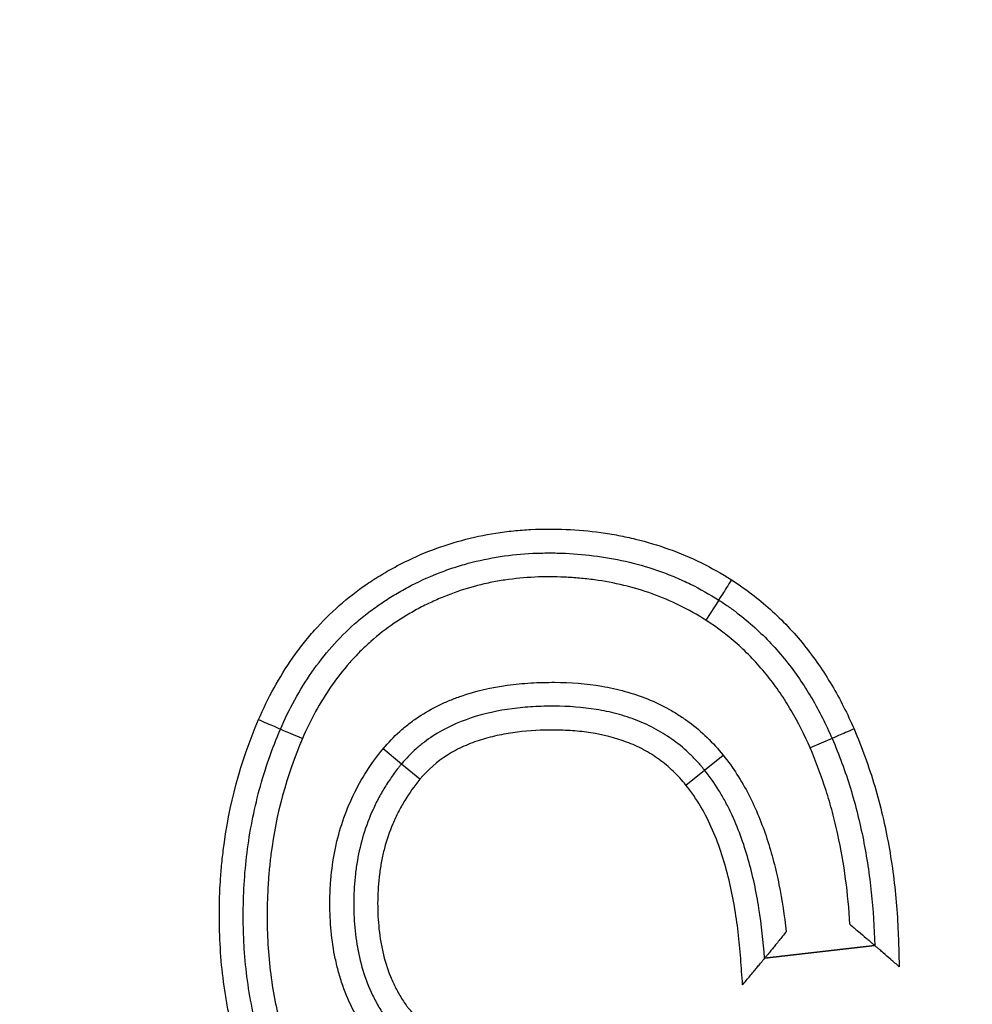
# Model space of a CAD drawing. Header units: millimetres. Extents: x 7592 to 10531, y 3981 to 6059.
# Tile 25 of 130: x 8804.02 to 8808.01, y 5703.69 to 5707.82. Entities that reach past the tile are written whole.
import ezdxf

# ---------------------------------------------------------------- set-up
doc = ezdxf.new("R2010")
doc.units = ezdxf.units.MM
doc.dimstyles.get("Standard").update_dxf_attribs({"dimtxt": 20, "dimasz": 10, "dimexe": 8, "dimexo": 8, "dimgap": 10, "dimtad": 0, "dimtih": 1, "dimtoh": 1, "dimdsep": 46, "dimtxsty": 'Standard', "dimcen": 0.09, "dimadec": 0, "dimazin": 0, "dimtfac": 1, "dimtofl": 0, "dimtmove": 0, "dimatfit": 3, "dimfxl": 0, "dimtolj": 1, "dimtzin": 0, "dimarcsym": 0})

# ---------------------------------------------------------------- blocks, each defined once
blk = doc.blocks.new('*D18')
at = {"color": 0, "lineweight": -2}
for p, q in [((8174.4049, 5667.4961), (8174.4049, 5838.2467)), ((8935.9049, 5690.0449), (8935.9049, 5838.2467)), ((8184.4049, 5830.2467), (8518.4882, 5830.2467)), ((8925.9049, 5830.2467), (8591.8216, 5830.2467))]:
    blk.add_line(p, q, dxfattribs=at)
at = {"color": 0, "lineweight": 18}
for points in [[(8184.4049, 5831.9134), (8184.4049, 5828.5801), (8174.4049, 5830.2467)], [(8925.9049, 5831.9134), (8925.9049, 5828.5801), (8935.9049, 5830.2467)]]:
    blk.add_solid(points, dxfattribs=at)
at = {"layer": 'Defpoints', "color": 0, "lineweight": 18}
for p in [(8935.9049, 5830.2467), (8935.9049, 5682.0449), (8174.4049, 5659.4961)]:
    blk.add_point(p, dxfattribs=at)
at = {"color": 0, "lineweight": 18, "insert": (8555.1549, 5830.2467), "char_height": 20, "attachment_point": 5}
blk.add_mtext('\\A1;762', dxfattribs=at)

msp = doc.modelspace()

# ---------------------------------------------------------------- linework, layer by layer
at = {"linetype": 'Continuous'}
for p, q in [((8806.9452, 5705.3856), (8806.8914, 5705.3013)), ((8807.4199, 5704.8059), (8807.3281, 5704.7663)), ((8805.6175, 5704.699), (8805.5405, 5704.7628)), ((8806.8857, 5704.6737), (8806.9638, 5704.7362)), ((8805.6945, 5704.6352), (8805.6175, 5704.699)), ((8806.8079, 5704.6109), (8806.8857, 5704.6737)), ((8807.1375, 5703.8858), (8807.5983, 5703.9392)), ((8807.1375, 5703.8858), (8807.5983, 5703.9392)), ((8807.5983, 5703.9392), (8807.1375, 5703.8858))]:
    msp.add_line(p, q, dxfattribs=at)
for centre, major_axis, ratio, start_param, end_param in [((8806.9991, 5705.4698), (0.054, 0.0842), 0.002805, 1.570796, 3.141593), ((8805.0194, 5704.885), (-0.0918, 0.0397), 0.00212, 1.570796, 3.141593), ((8805.203, 5704.8058), (-0.0919, 0.0395), 0.00212, 0, 1.570796), ((8807.5117, 5704.8456), (0.0918, 0.0396), 0.002009, 1.570796, 3.141593)]:
    msp.add_ellipse(centre, major_axis=major_axis, ratio=ratio, start_param=start_param, end_param=end_param, dxfattribs=at)
for points, knots in [([(8805.0193, 5704.8848), (8805.0389, 5704.9302), (8805.0605, 5704.9747), (8805.1079, 5705.0607), (8805.1338, 5705.1025), (8805.176, 5705.1629), (8805.1906, 5705.1827), (8805.2212, 5705.2215), (8805.2371, 5705.2405), (8805.286, 5705.2955), (8805.3551, 5705.3645), (8805.4319, 5705.4243), (8805.4924, 5705.4657), (8805.5131, 5705.4789), (8805.5553, 5705.5044), (8805.5768, 5705.5166), (8805.6853, 5705.5742), (8805.7756, 5705.6099), (8805.9163, 5705.6481), (8805.9641, 5705.6582), (8806.037, 5705.6696), (8806.0615, 5705.6728), (8806.1105, 5705.6777), (8806.135, 5705.6796), (8806.2084, 5705.6832), (8806.2573, 5705.6832), (8806.355, 5705.679), (8806.4038, 5705.6747), (8806.4769, 5705.6646), (8806.5013, 5705.6607), (8806.5497, 5705.6515), (8806.6215, 5705.636), (8806.6913, 5705.6151), (8806.8281, 5705.5658), (8806.9155, 5705.5231), (8806.9989, 5705.47)], [0, 0, 0, 0, 0.0625, 0.0625, 0.125, 0.125, 0.15625, 0.15625, 0.1875, 0.1875, 0.25, 0.3125, 0.3125, 0.34375, 0.34375, 0.375, 0.375, 0.5, 0.5, 0.5625, 0.5625, 0.59375, 0.59375, 0.625, 0.625, 0.6875, 0.6875, 0.75, 0.75, 0.78125, 0.78125, 0.8125, 0.875, 0.875, 1, 1, 1, 1]), ([(8805.1111, 5704.8453), (8805.1291, 5704.8869), (8805.1489, 5704.9277), (8805.1926, 5705.0073), (8805.2166, 5705.0463), (8805.2942, 5705.1578), (8805.3535, 5705.2255), (8805.4383, 5705.3006), (8805.4559, 5705.3152), (8805.4919, 5705.3433), (8805.5102, 5705.3567), (8805.5476, 5705.3823), (8805.5666, 5705.3945), (8805.6053, 5705.4177), (8805.664, 5705.451), (8805.7254, 5705.4795), (8805.7886, 5705.5046), (8805.81, 5705.5124), (8805.8534, 5705.5268), (8805.8752, 5705.5333), (8805.9411, 5705.5511), (8805.9857, 5705.5605), (8806.076, 5705.5744), (8806.1212, 5705.5788), (8806.1894, 5705.5821), (8806.2122, 5705.5826), (8806.2578, 5705.5826), (8806.2806, 5705.5821), (8806.3487, 5705.5791), (8806.3938, 5705.5751), (8806.5278, 5705.5567), (8806.6156, 5705.5359), (8806.7232, 5705.4974), (8806.7444, 5705.489), (8806.7863, 5705.4713), (8806.8481, 5705.4431), (8806.9071, 5705.4099), (8806.9452, 5705.3856)], [0, 0, 0, 0, 0.0625, 0.0625, 0.125, 0.125, 0.25, 0.25, 0.28125, 0.28125, 0.3125, 0.3125, 0.34375, 0.34375, 0.375, 0.4375, 0.4375, 0.46875, 0.46875, 0.5, 0.5, 0.5625, 0.5625, 0.625, 0.625, 0.65625, 0.65625, 0.6875, 0.6875, 0.75, 0.75, 0.875, 0.875, 0.90625, 0.90625, 0.9375, 1, 1, 1, 1]), ([(8806.8914, 5705.3013), (8806.8559, 5705.3239), (8806.819, 5705.3446), (8806.744, 5705.3813), (8806.7057, 5705.3974), (8806.5889, 5705.4392), (8806.5083, 5705.4585), (8806.4044, 5705.4727), (8806.3835, 5705.4751), (8806.3418, 5705.4788), (8806.321, 5705.4802), (8806.2584, 5705.483), (8806.2168, 5705.4832), (8806.1336, 5705.4794), (8806.092, 5705.4755), (8806.0296, 5705.4662), (8806.0089, 5705.4625), (8805.9679, 5705.454), (8805.9069, 5705.4396), (8805.8279, 5705.4137), (8805.7703, 5705.3893), (8805.7322, 5705.3718), (8805.7133, 5705.3625), (8805.6761, 5705.3429), (8805.6579, 5705.3326), (8805.6221, 5705.3112), (8805.6046, 5705.3001), (8805.5531, 5705.265), (8805.504, 5705.2269), (8805.4585, 5705.1841), (8805.429, 5705.1546), (8805.4146, 5705.1392), (8805.3728, 5705.0918), (8805.3471, 5705.0588), (8805.2759, 5704.9562), (8805.2363, 5704.8829), (8805.2029, 5704.8056)], [0, 0, 0, 0, 0.0625, 0.0625, 0.125, 0.125, 0.25, 0.25, 0.28125, 0.28125, 0.3125, 0.3125, 0.375, 0.375, 0.4375, 0.4375, 0.46875, 0.46875, 0.5, 0.5625, 0.59375, 0.59375, 0.625, 0.625, 0.65625, 0.65625, 0.6875, 0.6875, 0.75, 0.78125, 0.78125, 0.8125, 0.8125, 0.875, 0.875, 1, 1, 1, 1]), ([(8806.9989, 5705.47), (8807.0278, 5705.4515), (8807.0559, 5705.4318), (8807.1102, 5705.3904), (8807.1626, 5705.3469), (8807.2113, 5705.2993), (8807.2581, 5705.2497), (8807.2807, 5705.2239), (8807.3236, 5705.1706), (8807.3441, 5705.1432), (8807.3829, 5705.087), (8807.4013, 5705.0581), (8807.4536, 5704.9697), (8807.4844, 5704.9086), (8807.5117, 5704.8458)], [0, 0, 0, 0, 0.125, 0.125, 0.25, 0.375, 0.375, 0.5, 0.5, 0.625, 0.625, 0.75, 0.75, 1, 1, 1, 1]), ([(8806.9452, 5705.3856), (8806.9518, 5705.3814), (8806.9585, 5705.377), (8806.9717, 5705.3682), (8806.9913, 5705.3547), (8807.036, 5705.322), (8807.0725, 5705.2916), (8807.1196, 5705.2491), (8807.1423, 5705.2268), (8807.1857, 5705.1807), (8807.2064, 5705.1568), (8807.2461, 5705.1073), (8807.2651, 5705.0817), (8807.3009, 5705.0295), (8807.3179, 5705.0028), (8807.3501, 5704.9481), (8807.3653, 5704.9202), (8807.3939, 5704.8637), (8807.4073, 5704.835), (8807.4199, 5704.8059)], [0, 0, 0, 0, 0.03125, 0.03125, 0.0625, 0.125, 0.25, 0.25, 0.375, 0.375, 0.5, 0.5, 0.625, 0.625, 0.75, 0.75, 0.875, 0.875, 1, 1, 1, 1]), ([(8807.3281, 5704.7663), (8807.3048, 5704.82), (8807.2786, 5704.8722), (8807.2344, 5704.9476), (8807.2188, 5704.9723), (8807.1858, 5705.0206), (8807.1684, 5705.0442), (8807.132, 5705.0899), (8807.1129, 5705.112), (8807.0729, 5705.1547), (8807.052, 5705.1753), (8806.9871, 5705.2342), (8806.9408, 5705.2696), (8806.8914, 5705.3013)], [0, 0, 0, 0, 0.25, 0.25, 0.375, 0.375, 0.5, 0.5, 0.625, 0.625, 0.75, 0.75, 1, 1, 1, 1]), ([(8805.5405, 5704.7628), (8805.5619, 5704.7886), (8805.585, 5704.8127), (8805.6224, 5704.8463), (8805.6353, 5704.857), (8805.6616, 5704.8773), (8805.702, 5704.9063), (8805.7451, 5704.9308), (8805.7899, 5704.9526), (8805.8051, 5704.9594), (8805.836, 5704.9721), (8805.8516, 5704.978), (8805.9301, 5705.005), (8805.9945, 5705.0193), (8806.0928, 5705.033), (8806.1259, 5705.0362), (8806.1923, 5705.0403), (8806.2254, 5705.0411), (8806.3246, 5705.0408), (8806.3904, 5705.0359), (8806.4721, 5705.022), (8806.4884, 5705.0188), (8806.5209, 5705.0117), (8806.5372, 5705.0076), (8806.5854, 5704.9943), (8806.6483, 5704.9731), (8806.7081, 5704.9447), (8806.7517, 5704.9204), (8806.7661, 5704.9117), (8806.7942, 5704.8936), (8806.8079, 5704.8841), (8806.8745, 5704.8346), (8806.9219, 5704.7885), (8806.9638, 5704.7362)], [0, 0, 0, 0, 0.0625, 0.0625, 0.09375, 0.09375, 0.125, 0.1875, 0.1875, 0.21875, 0.21875, 0.25, 0.25, 0.375, 0.375, 0.4375, 0.4375, 0.5, 0.5, 0.625, 0.625, 0.65625, 0.65625, 0.6875, 0.6875, 0.75, 0.8125, 0.8125, 0.84375, 0.84375, 0.875, 0.875, 1, 1, 1, 1]), ([(8806.8857, 5704.6737), (8806.8834, 5704.6766), (8806.881, 5704.6795), (8806.8763, 5704.6852), (8806.8692, 5704.6937), (8806.852, 5704.7131), (8806.8161, 5704.7502), (8806.7824, 5704.7787), (8806.7465, 5704.805), (8806.7342, 5704.8134), (8806.7092, 5704.8293), (8806.671, 5704.8518), (8806.6309, 5704.8704), (8806.5759, 5704.892), (8806.5475, 5704.9012), (8806.4904, 5704.9165), (8806.4617, 5704.9225), (8806.3749, 5704.9367), (8806.3163, 5704.9408), (8806.2276, 5704.9411), (8806.198, 5704.9403), (8806.1393, 5704.9369), (8806.11, 5704.9342), (8806.0228, 5704.9227), (8805.9654, 5704.9106), (8805.8524, 5704.8732), (8805.7989, 5704.8485), (8805.7371, 5704.8083), (8805.725, 5704.7998), (8805.7013, 5704.7817), (8805.6898, 5704.7723), (8805.6566, 5704.7428), (8805.6362, 5704.7216), (8805.6175, 5704.699)], [0, 0, 0, 0, 0.007813, 0.007813, 0.015625, 0.03125, 0.0625, 0.125, 0.125, 0.15625, 0.15625, 0.1875, 0.25, 0.25, 0.3125, 0.3125, 0.375, 0.375, 0.5, 0.5, 0.5625, 0.5625, 0.625, 0.625, 0.75, 0.75, 0.875, 0.875, 0.90625, 0.90625, 0.9375, 0.9375, 1, 1, 1, 1]), ([(8805.4068, 5702.7922), (8805.3318, 5702.8521), (8805.2639, 5702.9181), (8805.1732, 5703.0269), (8805.1306, 5703.0837), (8805.0923, 5703.1442), (8805.0678, 5703.1854), (8805.056, 5703.2063), (8805.0226, 5703.2696), (8805.0026, 5703.3127), (8804.9668, 5703.4004), (8804.9349, 5703.4896), (8804.9107, 5703.5817), (8804.8952, 5703.6517), (8804.8905, 5703.6752), (8804.8821, 5703.7222), (8804.8784, 5703.7457), (8804.8619, 5703.8632), (8804.8556, 5703.9576), (8804.8548, 5704.0994), (8804.856, 5704.1467), (8804.86, 5704.2178), (8804.8617, 5704.2415), (8804.866, 5704.289), (8804.8685, 5704.3128), (8804.8948, 5704.5261), (8804.9437, 5704.709), (8805.0193, 5704.8848)], [0, 0, 0, 0, 0.125, 0.125, 0.1875, 0.21875, 0.21875, 0.25, 0.25, 0.3125, 0.3125, 0.375, 0.4375, 0.4375, 0.46875, 0.46875, 0.5, 0.5, 0.625, 0.625, 0.6875, 0.6875, 0.71875, 0.71875, 0.75, 0.75, 1, 1, 1, 1]), ([(8805.4698, 5702.8699), (8805.4347, 5702.8979), (8805.4009, 5702.9276), (8805.3365, 5702.9906), (8805.3056, 5703.024), (8805.2196, 5703.128), (8805.1582, 5703.2212), (8805.1089, 5703.3222), (8805.0902, 5703.3633), (8805.0813, 5703.3842), (8805.0562, 5703.447), (8805.0415, 5703.4893), (8805.003, 5703.6172), (8804.9848, 5703.7041), (8804.9669, 5703.8363), (8804.9603, 5703.9029), (8804.957, 5703.9701), (8804.9555, 5704.0151), (8804.9551, 5704.0376), (8804.9548, 5704.1499), (8804.96, 5704.2391), (8804.9821, 5704.4158), (8804.999, 5704.5034), (8805.0341, 5704.6334), (8805.0474, 5704.6767), (8805.077, 5704.7618), (8805.0933, 5704.8039), (8805.1111, 5704.8453)], [0, 0, 0, 0, 0.0625, 0.0625, 0.125, 0.125, 0.25, 0.28125, 0.28125, 0.3125, 0.3125, 0.375, 0.375, 0.5, 0.5, 0.5625, 0.59375, 0.59375, 0.625, 0.625, 0.75, 0.75, 0.875, 0.875, 0.9375, 0.9375, 1, 1, 1, 1]), ([(8806.8079, 5704.6109), (8806.7916, 5704.6312), (8806.7741, 5704.6505), (8806.7459, 5704.6775), (8806.7362, 5704.6862), (8806.7163, 5704.7028), (8806.6857, 5704.7265), (8806.6421, 5704.7536), (8806.6074, 5704.7707), (8806.5837, 5704.7814), (8806.5717, 5704.7863), (8806.5112, 5704.8093), (8806.4613, 5704.8216), (8806.3849, 5704.8335), (8806.3591, 5704.8363), (8806.3075, 5704.8401), (8806.2818, 5704.841), (8806.2048, 5704.8412), (8806.1537, 5704.8386), (8806.0772, 5704.8292), (8806.0518, 5704.8251), (8806.0138, 5704.8172), (8806.0011, 5704.8143), (8805.976, 5704.8078), (8805.9635, 5704.8043), (8805.9266, 5704.7927), (8805.9024, 5704.7837), (8805.8671, 5704.7679), (8805.8554, 5704.7622), (8805.8325, 5704.7499), (8805.8212, 5704.7434), (8805.7666, 5704.709), (8805.7278, 5704.6754), (8805.6945, 5704.6352)], [0, 0, 0, 0, 0.0625, 0.0625, 0.09375, 0.09375, 0.125, 0.1875, 0.21875, 0.21875, 0.25, 0.25, 0.375, 0.375, 0.4375, 0.4375, 0.5, 0.5, 0.625, 0.625, 0.6875, 0.6875, 0.71875, 0.71875, 0.75, 0.75, 0.8125, 0.8125, 0.84375, 0.84375, 0.875, 0.875, 1, 1, 1, 1]), ([(8807.5117, 5704.8458), (8807.5285, 5704.8067), (8807.5442, 5704.7671), (8807.573, 5704.6872), (8807.5863, 5704.6468), (8807.6225, 5704.5244), (8807.6418, 5704.4417), (8807.672, 5704.2743), (8807.6827, 5704.19), (8807.693, 5704.0628), (8807.6955, 5704.0204), (8807.6979, 5703.9567), (8807.6984, 5703.9354), (8807.6996, 5703.8929), (8807.7001, 5703.8717), (8807.7007, 5703.8504)], [0, 0, 0, 0, 0.125, 0.125, 0.25, 0.25, 0.5, 0.5, 0.75, 0.75, 0.875, 0.875, 0.9375, 0.9375, 1, 1, 1, 1]), ([(8805.2029, 5704.8056), (8805.136, 5704.6499), (8805.0926, 5704.4885), (8805.0685, 5704.3009), (8805.0661, 5704.28), (8805.0621, 5704.238), (8805.0604, 5704.2169), (8805.0564, 5704.1536), (8805.0551, 5704.1115), (8805.0549, 5703.9855), (8805.0596, 5703.9019), (8805.0755, 5703.7773), (8805.0823, 5703.7358), (8805.095, 5703.6739), (8805.0996, 5703.6533), (8805.1098, 5703.6121), (8805.1154, 5703.5916), (8805.1332, 5703.5307), (8805.1467, 5703.4908), (8805.1774, 5703.4125), (8805.1944, 5703.3741), (8805.2232, 5703.3177), (8805.2332, 5703.2992), (8805.2545, 5703.2625), (8805.2656, 5703.2443), (8805.3005, 5703.1911), (8805.3254, 5703.1571), (8805.4055, 5703.0599), (8805.4656, 5703.0011), (8805.5321, 5702.9481)], [0, 0, 0, 0, 0.25, 0.25, 0.28125, 0.28125, 0.3125, 0.3125, 0.375, 0.375, 0.5, 0.5, 0.5625, 0.5625, 0.59375, 0.59375, 0.625, 0.625, 0.6875, 0.6875, 0.75, 0.75, 0.78125, 0.78125, 0.8125, 0.8125, 0.875, 0.875, 1, 1, 1, 1]), ([(8807.4199, 5704.8059), (8807.4493, 5704.7378), (8807.4748, 5704.6683), (8807.5074, 5704.5619), (8807.5173, 5704.526), (8807.5354, 5704.454), (8807.5435, 5704.4178), (8807.5651, 5704.3088), (8807.576, 5704.2355), (8807.5917, 5704.0877), (8807.5964, 5704.0135), (8807.5983, 5703.9392)], [0, 0, 0, 0, 0.25, 0.25, 0.375, 0.375, 0.5, 0.5, 0.75, 0.75, 1, 1, 1, 1]), ([(8807.4651, 5702.2835), (8807.4334, 5702.3543), (8807.3958, 5702.4212), (8807.3306, 5702.5152), (8807.3074, 5702.5455), (8807.2579, 5702.6041), (8807.2316, 5702.6324), (8807.1762, 5702.6867), (8807.1474, 5702.7124), (8807.1029, 5702.7488), (8807.0878, 5702.7606), (8807.0571, 5702.7836), (8807.0416, 5702.7948), (8807.01, 5702.8163), (8806.9938, 5702.8265), (8806.9609, 5702.8462), (8806.9442, 5702.8556), (8806.8934, 5702.8832), (8806.8588, 5702.9005), (8806.7889, 5702.9336), (8806.7536, 5702.9494), (8806.6827, 5702.9799), (8806.647, 5702.9946), (8806.5395, 5703.0376), (8806.4672, 5703.0648), (8806.3582, 5703.104), (8806.3218, 5703.1168), (8806.267, 5703.1357), (8806.2487, 5703.142), (8806.2122, 5703.1546), (8806.194, 5703.161), (8806.1032, 5703.1936), (8806.0313, 5703.2212), (8805.9251, 5703.2665), (8805.89, 5703.2822), (8805.8206, 5703.3153), (8805.7863, 5703.3326), (8805.7187, 5703.3697), (8805.6854, 5703.3894), (8805.6367, 5703.4217), (8805.6207, 5703.4329), (8805.5897, 5703.4561), (8805.5746, 5703.4682), (8805.5454, 5703.4935), (8805.5314, 5703.5067), (8805.5047, 5703.5346), (8805.4921, 5703.5493), (8805.4745, 5703.5728), (8805.4688, 5703.5809), (8805.4578, 5703.5971), (8805.4417, 5703.6217), (8805.4078, 5703.6809), (8805.3847, 5703.7346), (8805.3652, 5703.7901), (8805.3593, 5703.8089), (8805.349, 5703.8465), (8805.3444, 5703.8654), (8805.3245, 5703.9602), (8805.3177, 5704.0373), (8805.3177, 5704.1349), (8805.3182, 5704.1545), (8805.3201, 5704.1934), (8805.3243, 5704.2516), (8805.333, 5704.3091), (8805.349, 5704.385), (8805.3591, 5704.4226), (8805.3842, 5704.4969), (8805.3988, 5704.5328), (8805.449, 5704.6372), (8805.4907, 5704.7022), (8805.5405, 5704.7628)], [0, 0, 0, 0, 0.0625, 0.0625, 0.09375, 0.09375, 0.125, 0.125, 0.15625, 0.15625, 0.171875, 0.171875, 0.1875, 0.1875, 0.203125, 0.203125, 0.21875, 0.21875, 0.25, 0.25, 0.28125, 0.28125, 0.3125, 0.3125, 0.375, 0.375, 0.40625, 0.40625, 0.421875, 0.421875, 0.4375, 0.4375, 0.5, 0.5, 0.53125, 0.53125, 0.5625, 0.5625, 0.59375, 0.59375, 0.609375, 0.609375, 0.625, 0.625, 0.640625, 0.640625, 0.65625, 0.65625, 0.664062, 0.664062, 0.671875, 0.6875, 0.71875, 0.71875, 0.734375, 0.734375, 0.75, 0.75, 0.8125, 0.8125, 0.828125, 0.828125, 0.84375, 0.875, 0.875, 0.90625, 0.90625, 0.9375, 0.9375, 1, 1, 1, 1]), ([(8806.9638, 5704.7362), (8807.0056, 5704.6843), (8807.0409, 5704.6285), (8807.0862, 5704.5404), (8807.1001, 5704.5102), (8807.1254, 5704.4487), (8807.1368, 5704.4176), (8807.1575, 5704.3546), (8807.1668, 5704.3228), (8807.1835, 5704.2586), (8807.1909, 5704.2261), (8807.2106, 5704.1286), (8807.2205, 5704.063), (8807.2278, 5703.9969)], [0, 0, 0, 0, 0.25, 0.25, 0.375, 0.375, 0.5, 0.5, 0.625, 0.625, 0.75, 0.75, 1, 1, 1, 1]), ([(8807.4945, 5704.0279), (8807.4908, 5704.0912), (8807.4849, 5704.1543), (8807.4681, 5704.28), (8807.4573, 5704.3426), (8807.4369, 5704.4355), (8807.4294, 5704.4663), (8807.4131, 5704.5276), (8807.4042, 5704.558), (8807.3754, 5704.6486), (8807.3533, 5704.708), (8807.3281, 5704.7663)], [0, 0, 0, 0, 0.25, 0.25, 0.5, 0.5, 0.625, 0.625, 0.75, 0.75, 1, 1, 1, 1]), ([(8805.6175, 5704.699), (8805.6145, 5704.6954), (8805.6115, 5704.6917), (8805.6057, 5704.6843), (8805.597, 5704.6732), (8805.5773, 5704.6468), (8805.5511, 5704.608), (8805.5322, 5704.5755), (8805.5144, 5704.5424), (8805.506, 5704.5254), (8805.4671, 5704.4399), (8805.4456, 5704.3686), (8805.4295, 5704.2763), (8805.4269, 5704.2576), (8805.4225, 5704.2202), (8805.4209, 5704.2015), (8805.4175, 5704.1455), (8805.4172, 5704.1081), (8805.42, 5704.0334), (8805.4232, 5703.9961), (8805.4342, 5703.9215), (8805.4419, 5703.8848), (8805.4623, 5703.813), (8805.475, 5703.7778), (8805.4985, 5703.7265), (8805.507, 5703.7096), (8805.5254, 5703.6768), (8805.5353, 5703.6609), (8805.5511, 5703.6377), (8805.5565, 5703.6301), (8805.5678, 5703.6152), (8805.5737, 5703.608), (8805.5925, 5703.5869), (8805.6061, 5703.5735), (8805.6344, 5703.5484), (8805.6491, 5703.5366), (8805.6791, 5703.514), (8805.6945, 5703.5033), (8805.7415, 5703.4723), (8805.7739, 5703.4533), (8805.8401, 5703.4173), (8805.8739, 5703.4005), (8805.976, 5703.3524), (8806.0454, 5703.3235), (8806.1505, 5703.2831), (8806.1857, 5703.2701), (8806.2388, 5703.2512), (8806.2566, 5703.245), (8806.2921, 5703.2328), (8806.3099, 5703.2267), (8806.3987, 5703.1959), (8806.4694, 5703.1705), (8806.6099, 5703.1175), (8806.6796, 5703.0898), (8806.783, 5703.0456), (8806.8173, 5703.0305), (8806.8853, 5702.9988), (8806.919, 5702.9823), (8806.9689, 5702.9561), (8806.9854, 5702.9471), (8807.0182, 5702.9285), (8807.0345, 5702.9189), (8807.0584, 5702.9039), (8807.0663, 5702.8988), (8807.0819, 5702.8884), (8807.0896, 5702.8831), (8807.1125, 5702.8669), (8807.1878, 5702.8118), (8807.2573, 5702.7499), (8807.3216, 5702.682), (8807.3342, 5702.6681), (8807.3589, 5702.6397), (8807.371, 5702.6252), (8807.4062, 5702.5811), (8807.4722, 5702.4904), (8807.5259, 5702.3924), (8807.5565, 5702.324)], [0, 0, 0, 0, 0.003906, 0.003906, 0.007813, 0.015625, 0.03125, 0.046875, 0.046875, 0.0625, 0.0625, 0.125, 0.125, 0.140625, 0.140625, 0.15625, 0.15625, 0.1875, 0.1875, 0.21875, 0.21875, 0.25, 0.25, 0.28125, 0.28125, 0.296875, 0.296875, 0.3125, 0.3125, 0.320313, 0.320313, 0.328125, 0.328125, 0.34375, 0.34375, 0.359375, 0.359375, 0.375, 0.375, 0.40625, 0.40625, 0.4375, 0.4375, 0.5, 0.5, 0.53125, 0.53125, 0.546875, 0.546875, 0.5625, 0.5625, 0.625, 0.625, 0.6875, 0.6875, 0.71875, 0.71875, 0.75, 0.75, 0.765625, 0.765625, 0.78125, 0.78125, 0.789063, 0.789063, 0.796875, 0.796875, 0.8125, 0.875, 0.875, 0.890625, 0.890625, 0.90625, 0.90625, 0.9375, 1, 1, 1, 1]), ([(8807.1375, 5703.8858), (8807.1324, 5703.9556), (8807.1248, 5704.0253), (8807.1027, 5704.1637), (8807.0883, 5704.2321), (8807.0596, 5704.3331), (8807.0488, 5704.3665), (8807.0246, 5704.4322), (8807.0111, 5704.4645), (8806.9885, 5704.5119), (8806.9805, 5704.5276), (8806.9639, 5704.5583), (8806.9552, 5704.5734), (8806.9277, 5704.6179), (8806.9077, 5704.6464), (8806.8857, 5704.6737)], [0, 0, 0, 0, 0.25, 0.25, 0.5, 0.5, 0.625, 0.625, 0.75, 0.75, 0.8125, 0.8125, 0.875, 0.875, 1, 1, 1, 1]), ([(8805.6945, 5704.6352), (8805.6712, 5704.6068), (8805.65, 5704.5771), (8805.6215, 5704.5302), (8805.6125, 5704.5141), (8805.5958, 5704.4816), (8805.5727, 5704.432), (8805.5495, 5704.3635), (8805.5375, 5704.3103), (8805.5305, 5704.2745), (8805.5277, 5704.2563), (8805.5207, 5704.202), (8805.5183, 5704.1658), (8805.5173, 5704.0935), (8805.5186, 5704.0574), (8805.5236, 5704.0032), (8805.5258, 5703.9851), (8805.5314, 5703.949), (8805.5348, 5703.931), (8805.5469, 5703.8776), (8805.5576, 5703.8429), (8805.578, 5703.7924), (8805.5856, 5703.7758), (8805.5983, 5703.7514), (8805.6027, 5703.7433), (8805.6119, 5703.7274), (8805.6215, 5703.7119), (8805.6318, 5703.6969), (8805.6397, 5703.6858), (8805.6424, 5703.6822), (8805.6481, 5703.6751), (8805.651, 5703.6716), (8805.666, 5703.6546), (8805.6793, 5703.642), (8805.7073, 5703.618), (8805.7218, 5703.6067), (8805.7515, 5703.5855), (8805.7666, 5703.5754), (8805.8125, 5703.5464), (8805.844, 5703.5286), (8805.908, 5703.4951), (8805.9406, 5703.4793), (8806.0064, 5703.4492), (8806.0397, 5703.4348), (8806.1068, 5703.4072), (8806.1407, 5703.3939), (8806.2087, 5703.3682), (8806.2429, 5703.3558), (8806.2945, 5703.3377), (8806.3117, 5703.3318), (8806.3461, 5703.32), (8806.3977, 5703.3022), (8806.4491, 5703.2839), (8806.5517, 5703.2467), (8806.6198, 5703.2209), (8806.7548, 5703.1669), (8806.8218, 5703.1385), (8806.9209, 5703.0925), (8806.9537, 5703.0766), (8807.0187, 5703.0431), (8807.0507, 5703.0256), (8807.0974, 5702.9976), (8807.1127, 5702.988), (8807.1428, 5702.968), (8807.1576, 5702.9576), (8807.2014, 5702.9258), (8807.2584, 5702.8815), (8807.3122, 5702.8331), (8807.3644, 5702.7825), (8807.3898, 5702.756), (8807.5104, 5702.6198), (8807.5881, 5702.4983), (8807.6478, 5702.3648)], [0, 0, 0, 0, 0.03125, 0.03125, 0.046875, 0.046875, 0.0625, 0.09375, 0.109375, 0.109375, 0.125, 0.125, 0.15625, 0.15625, 0.1875, 0.1875, 0.203125, 0.203125, 0.21875, 0.21875, 0.25, 0.25, 0.265625, 0.265625, 0.273437, 0.273437, 0.28125, 0.289062, 0.289062, 0.292969, 0.292969, 0.296875, 0.296875, 0.3125, 0.3125, 0.328125, 0.328125, 0.34375, 0.34375, 0.375, 0.375, 0.40625, 0.40625, 0.4375, 0.4375, 0.46875, 0.46875, 0.5, 0.5, 0.515625, 0.515625, 0.53125, 0.5625, 0.5625, 0.625, 0.625, 0.6875, 0.6875, 0.71875, 0.71875, 0.75, 0.75, 0.765625, 0.765625, 0.78125, 0.78125, 0.8125, 0.84375, 0.84375, 0.875, 0.875, 1, 1, 1, 1]), ([(8807.0453, 5703.7744), (8807.0439, 5703.7928), (8807.0426, 5703.8112), (8807.04, 5703.848), (8807.0387, 5703.8664), (8807.0346, 5703.9215), (8807.0311, 5703.9583), (8807.0223, 5704.0315), (8807.0171, 5704.068), (8807.0045, 5704.1407), (8806.9971, 5704.1768), (8806.9799, 5704.2484), (8806.9701, 5704.2839), (8806.9474, 5704.3539), (8806.9344, 5704.3886), (8806.9052, 5704.4559), (8806.8888, 5704.4886), (8806.8518, 5704.5516), (8806.8312, 5704.582), (8806.8079, 5704.6109)], [0, 0, 0, 0, 0.0625, 0.0625, 0.125, 0.125, 0.25, 0.25, 0.375, 0.375, 0.5, 0.5, 0.625, 0.625, 0.75, 0.75, 0.875, 0.875, 1, 1, 1, 1]), ([(8807.2278, 5703.9969), (8807.2228, 5703.9907), (8807.2178, 5703.9844), (8807.2078, 5703.972), (8807.2029, 5703.9658), (8807.1882, 5703.9476), (8807.1788, 5703.9361), (8807.1657, 5703.92), (8807.1615, 5703.9149), (8807.1557, 5703.9079), (8807.1539, 5703.9056), (8807.1504, 5703.9014), (8807.1488, 5703.8994), (8807.1458, 5703.8958), (8807.1444, 5703.8941), (8807.142, 5703.8912), (8807.1409, 5703.8899), (8807.1384, 5703.8869), (8807.1375, 5703.8858), (8807.1375, 5703.8858)], [0, 0, 0, 0, 0.125178, 0.125178, 0.250357, 0.250357, 0.500713, 0.500713, 0.625892, 0.625892, 0.688481, 0.688481, 0.75107, 0.75107, 0.813659, 0.813659, 0.876249, 0.876249, 1, 1, 1, 1]), ([(8807.4945, 5704.0279), (8807.5005, 5704.0229), (8807.5064, 5704.0178), (8807.5182, 5704.0079), (8807.5241, 5704.0029), (8807.5414, 5703.9882), (8807.5523, 5703.9789), (8807.5674, 5703.966), (8807.5721, 5703.9619), (8807.5785, 5703.9564), (8807.5806, 5703.9546), (8807.5844, 5703.9513), (8807.5862, 5703.9497), (8807.5895, 5703.9469), (8807.591, 5703.9456), (8807.5935, 5703.9434), (8807.5947, 5703.9424), (8807.5974, 5703.9401), (8807.5983, 5703.9392), (8807.5983, 5703.9392)], [0, 0, 0, 0, 0.125181, 0.125181, 0.250361, 0.250361, 0.500722, 0.500722, 0.625903, 0.625903, 0.688493, 0.688493, 0.751083, 0.751083, 0.813674, 0.813674, 0.876264, 0.876264, 1, 1, 1, 1]), ([(8807.7007, 5703.8504), (8807.6948, 5703.8555), (8807.6889, 5703.8606), (8807.6773, 5703.8707), (8807.6716, 5703.8757), (8807.6546, 5703.8904), (8807.6438, 5703.8997), (8807.6289, 5703.9127), (8807.6243, 5703.9167), (8807.6158, 5703.9241), (8807.6119, 5703.9274), (8807.6071, 5703.9317), (8807.6056, 5703.9329), (8807.603, 5703.9351), (8807.6019, 5703.9361), (8807.5993, 5703.9384), (8807.5983, 5703.9392), (8807.5983, 5703.9392)], [0, 0, 0, 0, 0.125231, 0.125231, 0.250463, 0.250463, 0.500925, 0.500925, 0.626156, 0.626156, 0.751388, 0.751388, 0.814003, 0.814003, 0.876619, 0.876619, 1, 1, 1, 1]), ([(8807.0453, 5703.7744), (8807.0504, 5703.7806), (8807.0556, 5703.7868), (8807.0658, 5703.7992), (8807.0708, 5703.8053), (8807.0859, 5703.8235), (8807.0955, 5703.835), (8807.1089, 5703.8512), (8807.1131, 5703.8564), (8807.119, 5703.8634), (8807.1208, 5703.8657), (8807.1244, 5703.8699), (8807.126, 5703.8719), (8807.1291, 5703.8756), (8807.1305, 5703.8773), (8807.1329, 5703.8802), (8807.134, 5703.8815), (8807.1366, 5703.8847), (8807.1375, 5703.8858), (8807.1375, 5703.8858)], [0, 0, 0, 0, 0.125018, 0.125018, 0.250035, 0.250035, 0.50007, 0.50007, 0.625088, 0.625088, 0.687596, 0.687596, 0.750105, 0.750105, 0.812614, 0.812614, 0.875123, 0.875123, 1, 1, 1, 1])]:
    msp.add_open_spline(points, degree=3, knots=knots, dxfattribs=at)

# ---------------------------------------------------------------- dimensions: what is measured, and where the dimension line sits
at = {"lineweight": 18}
dim = msp.add_linear_dim(base=(8935.9049, 5830.2467), p1=(8174.4049, 5659.4961), p2=(8935.9049, 5682.0449), text='762', dimstyle='Standard', dxfattribs=at)
dim.commit()
dim.dimension.update_dxf_attribs({"geometry": '*D18', "text_midpoint": (8555.1549, 5830.2467)})

doc.saveas('drawing.dxf')
